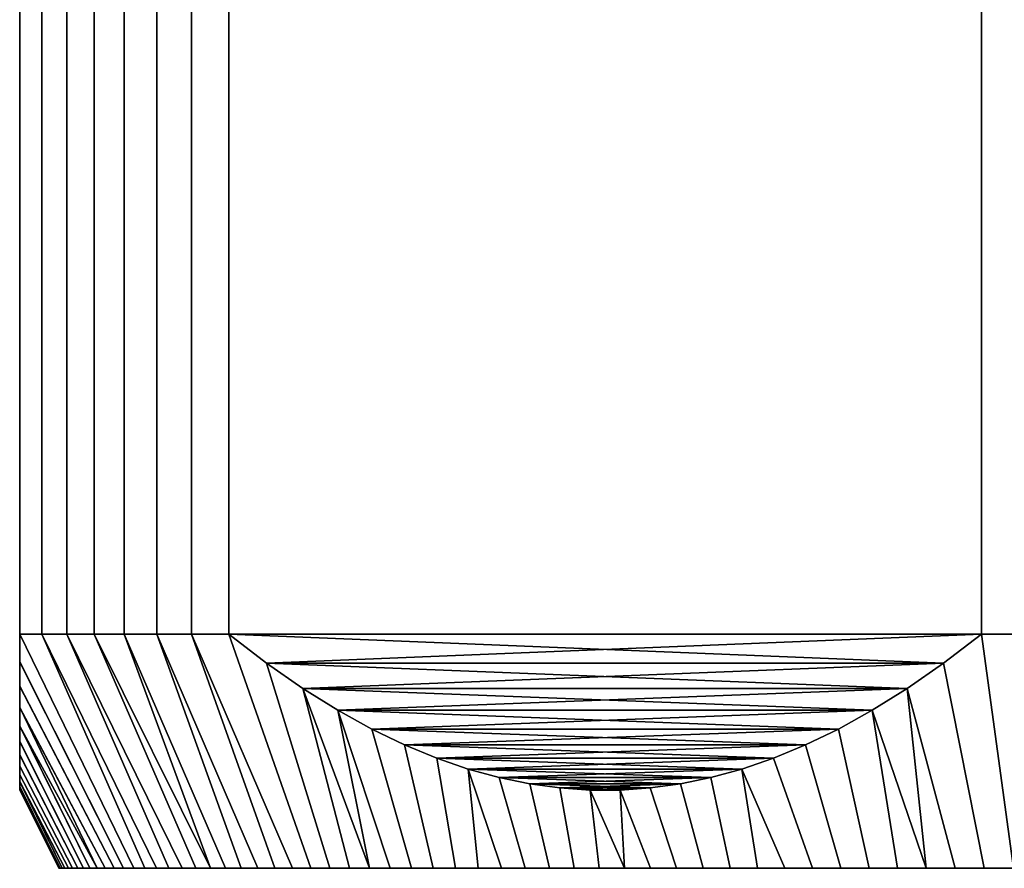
# Model space of a CAD drawing. Header units: metres. Extents: x -109 to 109, y -342 to 66.
# Tile 123 of 256: x -92 to -79, y 23 to 33. Entities that reach past the tile are written whole.
import ezdxf

# ---------------------------------------------------------------- set-up
doc = ezdxf.new("R2010")
doc.units = ezdxf.units.M
doc.layers.add('solid_K_24_62_16_000B91', color=7, linetype='CONTINUOUS')

msp = doc.modelspace()

# ---------------------------------------------------------------- linework, layer by layer
at = {"layer": 'solid_K_24_62_16_000B91'}
for points in [[(-91.215256, 34.599998, 6.281822), (-91.5, 34.599998, 5.567764), (-91.5, 25.6, 5.567764), (-91.215256, 25.6, 6.281822)], [(-91.5, 34.599998, -5.567764), (-91.5, 25.6, -5.567764), (-91.5, 25.6, 5.567764), (-91.5, 34.599998, 5.567764)], [(-91.5, 34.599998, -5.567764), (-91.215256, 34.599998, -6.281822), (-91.215256, 25.6, -6.281822), (-91.5, 25.6, -5.567764)], [(-90.896538, 34.599998, 6.981378), (-91.215256, 34.599998, 6.281822), (-91.215256, 25.6, 6.281822), (-90.896538, 25.6, 6.981378)], [(-91.215256, 34.599998, -6.281822), (-90.896538, 34.599998, -6.981378), (-90.896538, 25.6, -6.981378), (-91.215256, 25.6, -6.281822)], [(-90.544594, 34.599998, 7.664818), (-90.896538, 34.599998, 6.981378), (-90.896538, 25.6, 6.981378), (-90.544594, 25.6, 7.664818)], [(-90.896538, 34.599998, -6.981378), (-90.544594, 34.599998, -7.664818), (-90.544594, 25.6, -7.664818), (-90.896538, 25.6, -6.981378)], [(-90.160225, 34.599998, 8.330564), (-90.544594, 34.599998, 7.664818), (-90.544594, 25.6, 7.664818), (-90.160225, 25.6, 8.330564)], [(-90.544594, 34.599998, -7.664818), (-90.160225, 34.599998, -8.330564), (-90.160225, 25.6, -8.330564), (-90.544594, 25.6, -7.664818)], [(-89.744324, 34.599998, 8.97708), (-90.160225, 34.599998, 8.330564), (-90.160225, 25.6, 8.330564), (-89.744324, 25.6, 8.97708)], [(-90.160225, 34.599998, -8.330564), (-89.744324, 34.599998, -8.97708), (-89.744324, 25.6, -8.97708), (-90.160225, 25.6, -8.330564)], [(-89.297844, 34.599998, 9.602874), (-89.744324, 34.599998, 8.97708), (-89.744324, 25.6, 8.97708), (-89.297844, 25.6, 9.602874)], [(-89.744324, 34.599998, -8.97708), (-89.297844, 34.599998, -9.602874), (-89.297844, 25.6, -9.602874), (-89.744324, 25.6, -8.97708)], [(-88.821823, 34.599998, 10.206499), (-89.297844, 34.599998, 9.602874), (-89.297844, 25.6, 9.602874), (-88.821823, 25.6, 10.206499)], [(-89.297844, 34.599998, -9.602874), (-88.821823, 34.599998, -10.206499), (-88.821823, 25.6, -10.206499), (-89.297844, 25.6, -9.602874)], [(-88.821823, 34.599998, 10.206499), (-88.821823, 25.6, 10.206499), (-79.178177, 25.6, 15.774263), (-79.178177, 34.599998, 15.774263)], [(-79.178177, 34.599998, -15.774263), (-79.178177, 25.6, -15.774263), (-88.821823, 25.6, -10.206499), (-88.821823, 34.599998, -10.206499)], [(-78.417412, 34.599998, 15.884695), (-79.178177, 34.599998, 15.774263), (-79.178177, 25.6, 15.774263), (-78.417412, 25.6, 15.884695)], [(-79.178177, 34.599998, -15.774263), (-78.417412, 34.599998, -15.884695), (-78.417412, 25.6, -15.884695), (-79.178177, 25.6, -15.774263)], [(-91.5, 25.6, -5.567764), (-91.215256, 25.6, -6.281822), (-89.896263, 22.6, -5.548875), (-90.036919, 22.6, -5.196319)], [(-91.5, 25.244793, -5.034735), (-91.5, 25.6, -5.567764), (-90.036919, 22.6, -5.196319), (-90.168312, 22.6, -4.840177)], [(-91.5, 25.243561, 5.0328), (-90.168312, 22.6, 4.840177), (-90.036919, 22.6, 5.196319), (-91.5, 25.6, 5.567764)], [(-91.215256, 25.6, 6.281822), (-91.5, 25.6, 5.567764), (-90.036919, 22.6, 5.196319), (-89.896263, 22.6, 5.548875)], [(-91.5, 25.244793, -5.034735), (-91.5, 25.243561, 5.0328), (-91.5, 25.6, 5.567764)], [(-91.5, 25.244793, -5.034735), (-91.5, 25.6, 5.567764), (-91.5, 25.6, -5.567764)], [(-91.215256, 25.6, -6.281822), (-90.896538, 25.6, -6.981378), (-89.587479, 22.6, -6.242433), (-89.746376, 22.6, -5.897746)], [(-91.215256, 25.6, -6.281822), (-89.746376, 22.6, -5.897746), (-89.896263, 22.6, -5.548875)], [(-91.215256, 25.6, 6.281822), (-89.896263, 22.6, 5.548875), (-89.746376, 22.6, 5.897746)], [(-90.896538, 25.6, 6.981378), (-91.215256, 25.6, 6.281822), (-89.746376, 22.6, 5.897746), (-89.587479, 22.6, 6.242433)], [(-90.896538, 25.6, -6.981378), (-90.544594, 25.6, -7.664818), (-89.242874, 22.6, -6.918746), (-89.419609, 22.6, -6.582841)], [(-90.896538, 25.6, -6.981378), (-89.419609, 22.6, -6.582841), (-89.587479, 22.6, -6.242433)], [(-90.896538, 25.6, 6.981378), (-89.587479, 22.6, 6.242433), (-89.419609, 22.6, 6.582841)], [(-90.544594, 25.6, 7.664818), (-90.896538, 25.6, 6.981378), (-89.419609, 22.6, 6.582841), (-89.242874, 22.6, 6.918746)], [(-90.544594, 25.6, -7.664818), (-90.160225, 25.6, -8.330564), (-88.863274, 22.6, -7.576241), (-89.05732, 22.6, -7.25008)], [(-90.544594, 25.6, -7.664818), (-89.05732, 22.6, -7.25008), (-89.242874, 22.6, -6.918746)], [(-90.160225, 25.6, 8.330564), (-90.544594, 25.6, 7.664818), (-89.242874, 22.6, 6.918746), (-89.05732, 22.6, 7.25008)], [(-90.160225, 25.6, -8.330564), (-89.744324, 25.6, -8.97708), (-88.660751, 22.6, -7.897218), (-88.863274, 22.6, -7.576241)], [(-90.160225, 25.6, 8.330564), (-89.05732, 22.6, 7.25008), (-88.863274, 22.6, 7.576241)], [(-89.744324, 25.6, 8.97708), (-90.160225, 25.6, 8.330564), (-88.863274, 22.6, 7.576241), (-88.660751, 22.6, 7.897218)], [(-89.744324, 25.6, -8.97708), (-89.297844, 25.6, -9.602874), (-88.230721, 22.6, -8.52292), (-88.449844, 22.6, -8.212857)], [(-89.744324, 25.6, -8.97708), (-88.449844, 22.6, -8.212857), (-88.660751, 22.6, -7.897218)], [(-89.744324, 25.6, 8.97708), (-88.660751, 22.6, 7.897218), (-88.449844, 22.6, 8.212857)], [(-89.297844, 25.6, 9.602874), (-89.744324, 25.6, 8.97708), (-88.449844, 22.6, 8.212857), (-88.230721, 22.6, 8.52292)], [(-89.297844, 25.6, -9.602874), (-88.821823, 25.6, -10.206499), (-87.768646, 22.6, -9.125112), (-88.003609, 22.6, -8.827054)], [(-89.297844, 25.6, -9.602874), (-88.003609, 22.6, -8.827054), (-88.230721, 22.6, -8.52292)], [(-89.297844, 25.6, 9.602874), (-88.230721, 22.6, 8.52292), (-88.003609, 22.6, 8.827054)], [(-88.821823, 25.6, 10.206499), (-89.297844, 25.6, 9.602874), (-88.003609, 22.6, 8.827054), (-87.768646, 22.6, 9.125112)], [(-88.338081, 25.228563, -10.485787), (-87.525894, 22.6, -9.416986), (-87.768646, 22.6, -9.125112), (-88.821823, 25.6, -10.206499)], [(-88.338081, 25.228559, 10.48579), (-88.821823, 25.6, 10.206499), (-87.768646, 22.6, 9.125112), (-87.525894, 22.6, 9.416986)], [(-79.178177, 25.6, 15.774263), (-88.821823, 25.6, 10.206499), (-88.338081, 25.228559, 10.48579)], [(-88.821823, 25.6, -10.206499), (-79.178177, 25.6, -15.774263), (-79.661919, 25.228559, -15.494971)], [(-88.821823, 25.6, -10.206499), (-79.661919, 25.228559, -15.494971), (-88.338081, 25.228563, -10.485787)], [(-79.178177, 25.6, 15.774263), (-88.338081, 25.228559, 10.48579), (-79.661919, 25.228563, 15.494974)], [(-79.661919, 25.228559, -15.494971), (-79.178177, 25.6, -15.774263), (-78.768311, 22.6, -14.321478), (-79.14241, 22.6, -14.257195)], [(-79.661919, 25.228563, 15.494974), (-79.14241, 22.6, 14.257195), (-78.768311, 22.6, 14.321478), (-79.178177, 25.6, 15.774263)], [(-79.178177, 25.6, -15.774263), (-78.417412, 25.6, -15.884695), (-78.392555, 22.6, -14.375959), (-78.768311, 22.6, -14.321478)], [(-78.417412, 25.6, 15.884695), (-79.178177, 25.6, 15.774263), (-78.768311, 22.6, 14.321478), (-78.392555, 22.6, 14.375959)], [(-91.5, 24.932787, -4.520658), (-91.5, 25.244793, -5.034735), (-90.168312, 22.6, -4.840177), (-90.290314, 22.6, -4.480764)], [(-91.5, 24.932787, -4.520658), (-91.5, 25.243561, 5.0328), (-91.5, 25.244793, -5.034735)], [(-91.5, 24.930857, 4.517315), (-90.290314, 22.6, 4.480764), (-90.168312, 22.6, 4.840177), (-91.5, 25.243561, 5.0328)], [(-91.5, 24.932787, -4.520658), (-91.5, 24.930857, 4.517315), (-91.5, 25.243561, 5.0328)], [(-87.872665, 24.904711, -10.754496), (-87.27562, 22.6, -9.702371), (-87.525894, 22.6, -9.416986), (-88.338081, 25.228563, -10.485787)], [(-79.661919, 25.228563, 15.494974), (-88.338081, 25.228559, 10.48579), (-87.872658, 24.904707, 10.754498)], [(-88.338081, 25.228563, -10.485787), (-79.661919, 25.228559, -15.494971), (-80.127342, 24.904707, -15.226263)], [(-88.338081, 25.228563, -10.485787), (-80.127342, 24.904707, -15.226263), (-87.872665, 24.904711, -10.754496)], [(-87.872658, 24.904707, 10.754498), (-88.338081, 25.228559, 10.48579), (-87.525894, 22.6, 9.416986), (-87.27562, 22.6, 9.702371)], [(-79.661919, 25.228563, 15.494974), (-87.872658, 24.904707, 10.754498), (-80.127335, 24.904711, 15.226266)], [(-80.127342, 24.904707, -15.226263), (-79.661919, 25.228559, -15.494971), (-79.14241, 22.6, -14.257195), (-79.514786, 22.6, -14.183125)], [(-80.127335, 24.904711, 15.226266), (-79.514786, 22.6, 14.183125), (-79.14241, 22.6, 14.257195), (-79.661919, 25.228563, 15.494974)], [(-91.5, 24.660637, -4.02383), (-91.5, 24.932787, -4.520658), (-90.290314, 22.6, -4.480764), (-90.40287, 22.6, -4.118264)], [(-91.5, 24.660637, -4.02383), (-91.5, 24.930857, 4.517315), (-91.5, 24.932787, -4.520658)], [(-91.5, 24.658424, 4.01956), (-90.40287, 22.6, 4.118264), (-90.290314, 22.6, 4.480764), (-91.5, 24.930857, 4.517315)], [(-91.5, 24.660637, -4.02383), (-91.5, 24.658424, 4.01956), (-91.5, 24.930857, 4.517315)], [(-87.423973, 24.624582, -11.013548), (-87.017876, 22.6, -9.981196), (-87.27562, 22.6, -9.702371), (-87.872665, 24.904711, -10.754496)], [(-87.872665, 24.904711, -10.754496), (-80.127342, 24.904707, -15.226263), (-80.576027, 24.62458, -14.967212)], [(-87.872665, 24.904711, -10.754496), (-80.576027, 24.62458, -14.967212), (-87.423973, 24.624582, -11.013548)], [(-80.127335, 24.904711, 15.226266), (-87.872658, 24.904707, 10.754498), (-87.423973, 24.62458, 11.01355)], [(-87.872658, 24.904707, 10.754498), (-87.27562, 22.6, 9.702371), (-87.017876, 22.6, 9.981196)], [(-87.423973, 24.62458, 11.01355), (-87.872658, 24.904707, 10.754498), (-87.017876, 22.6, 9.981196), (-86.753036, 22.6, 10.253058)], [(-80.127335, 24.904711, 15.226266), (-87.423973, 24.62458, 11.01355), (-80.576027, 24.624582, 14.967215)], [(-80.576027, 24.624582, 14.967215), (-79.884949, 22.6, 14.099365), (-79.514786, 22.6, 14.183125), (-80.127335, 24.904711, 15.226266)], [(-80.576027, 24.62458, -14.967212), (-80.127342, 24.904707, -15.226263), (-79.884949, 22.6, -14.099365), (-80.252846, 22.6, -14.005934)], [(-80.127342, 24.904707, -15.226263), (-79.514786, 22.6, -14.183125), (-79.884949, 22.6, -14.099365)], [(-91.5, 24.660637, -4.02383), (-90.40287, 22.6, -4.118264), (-90.505936, 22.6, -3.752825)], [(-91.5, 24.424973, -3.541904), (-91.5, 24.660637, -4.02383), (-90.505936, 22.6, -3.752825), (-90.599373, 22.6, -3.384913)], [(-91.5, 24.424973, -3.541904), (-91.5, 24.658424, 4.01956), (-91.5, 24.660637, -4.02383)], [(-91.5, 24.422781, 3.537133), (-90.505936, 22.6, 3.752825), (-90.40287, 22.6, 4.118264), (-91.5, 24.658424, 4.01956)], [(-91.5, 24.424973, -3.541904), (-91.5, 24.422781, 3.537133), (-91.5, 24.658424, 4.01956)], [(-86.989662, 24.384243, -11.264297), (-86.481163, 22.6, -10.51791), (-86.753036, 22.6, -10.253058), (-87.423973, 24.624582, -11.013548)], [(-87.423973, 24.624582, -11.013548), (-86.753036, 22.6, -10.253058), (-87.017876, 22.6, -9.981196)], [(-80.576027, 24.624582, 14.967215), (-87.423973, 24.62458, 11.01355), (-86.989662, 24.384243, 11.264298)], [(-87.423973, 24.624582, -11.013548), (-80.576027, 24.62458, -14.967212), (-81.010338, 24.384243, -14.716464)], [(-87.423973, 24.624582, -11.013548), (-81.010338, 24.384243, -14.716464), (-86.989662, 24.384243, -11.264297)], [(-86.989662, 24.384243, 11.264298), (-87.423973, 24.62458, 11.01355), (-86.753036, 22.6, 10.253058), (-86.481163, 22.6, 10.51791)], [(-80.576027, 24.624582, 14.967215), (-86.989662, 24.384243, 11.264298), (-81.010338, 24.384243, 14.716465)], [(-81.010338, 24.384243, 14.716465), (-80.618225, 22.6, 13.902881), (-80.252846, 22.6, 14.005934), (-80.576027, 24.624582, 14.967215)], [(-81.010338, 24.384243, -14.716464), (-80.576027, 24.62458, -14.967212), (-80.252846, 22.6, -14.005934), (-80.618225, 22.6, -13.902881)], [(-80.576027, 24.624582, 14.967215), (-80.252846, 22.6, 14.005934), (-79.884949, 22.6, 14.099365)], [(-91.5, 24.223064, -3.072986), (-91.5, 24.424973, -3.541904), (-90.599373, 22.6, -3.384913), (-90.683136, 22.6, -3.014737)], [(-91.5, 24.223064, -3.072986), (-91.5, 24.422781, 3.537133), (-91.5, 24.424973, -3.541904)], [(-91.5, 24.221096, 3.068076), (-90.683136, 22.6, 3.014737), (-90.599373, 22.6, 3.384913), (-91.5, 24.422781, 3.537133)], [(-91.5, 24.422781, 3.537133), (-90.599373, 22.6, 3.384913), (-90.505936, 22.6, 3.752825)], [(-91.5, 24.223064, -3.072986), (-91.5, 24.221096, 3.068076), (-91.5, 24.422781, 3.537133)], [(-86.567932, 24.180546, -11.507785), (-86.202423, 22.6, -10.775566), (-86.481163, 22.6, -10.51791), (-86.989662, 24.384243, -11.264297)], [(-86.567932, 24.180546, 11.507785), (-86.989662, 24.384243, 11.264298), (-86.481163, 22.6, 10.51791), (-86.202423, 22.6, 10.775566)], [(-81.010338, 24.384243, 14.716465), (-86.989662, 24.384243, 11.264298), (-86.567932, 24.180546, 11.507785)], [(-86.989662, 24.384243, -11.264297), (-81.010338, 24.384243, -14.716464), (-81.432068, 24.180546, -14.472978)], [(-86.989662, 24.384243, -11.264297), (-81.432068, 24.180546, -14.472978), (-86.567932, 24.180546, -11.507785)], [(-81.010338, 24.384243, 14.716465), (-86.567932, 24.180546, 11.507785), (-81.432068, 24.180546, 14.472978)], [(-81.432068, 24.180546, -14.472978), (-81.010338, 24.384243, -14.716464), (-80.618225, 22.6, -13.902881), (-80.980827, 22.6, -13.790294)], [(-81.432068, 24.180546, 14.472978), (-80.980827, 22.6, 13.790294), (-80.618225, 22.6, 13.902881), (-81.010338, 24.384243, 14.716465)], [(-91.5, 24.052368, -2.614713), (-91.5, 24.223064, -3.072986), (-90.683136, 22.6, -3.014737), (-90.757179, 22.6, -2.642499)], [(-91.5, 24.052368, -2.614713), (-91.5, 24.221096, 3.068076), (-91.5, 24.223064, -3.072986)], [(-91.5, 24.050737, 2.60996), (-90.757179, 22.6, 2.642499), (-90.683136, 22.6, 3.014737), (-91.5, 24.221096, 3.068076)], [(-91.5, 24.052368, -2.614713), (-91.5, 24.050737, 2.60996), (-91.5, 24.221096, 3.068076)], [(-86.156258, 24.01049, -11.745463), (-85.916924, 22.6, -11.025949), (-86.202423, 22.6, -10.775566), (-86.567932, 24.180546, -11.507785)], [(-86.156258, 24.01049, 11.745464), (-86.567932, 24.180546, 11.507785), (-86.202423, 22.6, 10.775566), (-85.916924, 22.6, 11.025949)], [(-81.432068, 24.180546, 14.472978), (-86.567932, 24.180546, 11.507785), (-86.156258, 24.01049, 11.745464)], [(-86.567932, 24.180546, -11.507785), (-81.432068, 24.180546, -14.472978), (-81.843742, 24.01049, -14.235298)], [(-86.567932, 24.180546, -11.507785), (-81.843742, 24.01049, -14.235298), (-86.156258, 24.01049, -11.745463)], [(-81.432068, 24.180546, 14.472978), (-86.156258, 24.01049, 11.745464), (-81.843742, 24.01049, 14.235299)], [(-81.843742, 24.01049, -14.235298), (-81.432068, 24.180546, -14.472978), (-80.980827, 22.6, -13.790294), (-81.340195, 22.6, -13.668304)], [(-81.843742, 24.01049, 14.235299), (-81.340195, 22.6, 13.668304), (-80.980827, 22.6, 13.790294), (-81.432068, 24.180546, 14.472978)], [(-91.5, 23.911022, -2.165538), (-91.5, 24.052368, -2.614713), (-90.757179, 22.6, -2.642499), (-90.821487, 22.6, -2.268225)], [(-91.5, 23.911022, -2.165538), (-91.5, 24.050737, 2.60996), (-91.5, 24.052368, -2.614713)], [(-91.5, 23.909782, 2.161196), (-90.821487, 22.6, 2.268225), (-90.757179, 22.6, 2.642499), (-91.5, 24.050737, 2.60996)], [(-91.5, 23.911022, -2.165538), (-91.5, 23.909782, 2.161196), (-91.5, 24.050737, 2.60996)], [(-85.752876, 23.871895, -11.978355), (-85.625137, 22.6, -11.268623), (-85.916924, 22.6, -11.025949), (-86.156258, 24.01049, -11.745463)], [(-85.752884, 23.871895, 11.978354), (-86.156258, 24.01049, 11.745464), (-85.916924, 22.6, 11.025949), (-85.625137, 22.6, 11.268623)], [(-81.843742, 24.01049, 14.235299), (-86.156258, 24.01049, 11.745464), (-85.752884, 23.871895, 11.978354)], [(-86.156258, 24.01049, -11.745463), (-81.843742, 24.01049, -14.235298), (-82.247116, 23.871895, -14.002407)], [(-86.156258, 24.01049, -11.745463), (-82.247116, 23.871895, -14.002407), (-85.752876, 23.871895, -11.978355)], [(-81.843742, 24.01049, 14.235299), (-85.752884, 23.871895, 11.978354), (-82.247124, 23.871895, 14.002406)], [(-82.247124, 23.871895, 14.002406), (-81.696243, 22.6, 13.53695), (-81.340195, 22.6, 13.668304), (-81.843742, 24.01049, 14.235299)], [(-82.247116, 23.871895, -14.002407), (-81.843742, 24.01049, -14.235298), (-81.340195, 22.6, -13.668304), (-81.696243, 22.6, -13.53695)], [(-91.5, 23.797441, -1.723744), (-91.5, 23.911022, -2.165538), (-90.821487, 22.6, -2.268225), (-90.875954, 22.6, -1.892609)], [(-91.5, 23.797441, -1.723744), (-91.5, 23.909782, 2.161196), (-91.5, 23.911022, -2.165538)], [(-91.5, 23.796593, 1.720022), (-90.875954, 22.6, 1.892609), (-90.821487, 22.6, 2.268225), (-91.5, 23.909782, 2.161196)], [(-91.5, 23.797441, -1.723744), (-91.5, 23.796593, 1.720022), (-91.5, 23.909782, 2.161196)], [(-85.752884, 23.871895, 11.978354), (-85.625137, 22.6, 11.268623), (-85.327095, 22.6, 11.503581)], [(-85.356583, 23.763136, 12.207159), (-85.752884, 23.871895, 11.978354), (-85.327095, 22.6, 11.503581), (-85.022903, 22.6, 11.73073)], [(-82.247124, 23.871895, 14.002406), (-85.752884, 23.871895, 11.978354), (-85.356583, 23.763136, 12.207159)], [(-85.752876, 23.871895, -11.978355), (-85.356575, 23.763136, -12.207161), (-85.022903, 22.6, -11.73073), (-85.327095, 22.6, -11.503581)], [(-85.752876, 23.871895, -11.978355), (-85.327095, 22.6, -11.503581), (-85.625137, 22.6, -11.268623)], [(-85.752876, 23.871895, -11.978355), (-82.247116, 23.871895, -14.002407), (-82.643417, 23.763136, -13.773603)], [(-85.752876, 23.871895, -11.978355), (-82.643417, 23.763136, -13.773603), (-85.356575, 23.763136, -12.207161)], [(-82.247124, 23.871895, 14.002406), (-85.356583, 23.763136, 12.207159), (-82.643425, 23.763136, 13.773602)], [(-82.247124, 23.871895, 14.002406), (-82.643425, 23.763136, 13.773602), (-82.397705, 22.6, 13.246398), (-82.048935, 22.6, 13.396238)], [(-82.643417, 23.763136, -13.773603), (-82.247116, 23.871895, -14.002407), (-82.048935, 22.6, -13.396238), (-82.397705, 22.6, -13.246398)], [(-82.247124, 23.871895, 14.002406), (-82.048935, 22.6, 13.396238), (-81.696243, 22.6, 13.53695)], [(-82.247116, 23.871895, -14.002407), (-81.696243, 22.6, -13.53695), (-82.048935, 22.6, -13.396238)], [(-91.5, 23.710348, -1.287705), (-91.5, 23.797441, -1.723744), (-90.875954, 22.6, -1.892609), (-90.920563, 22.6, -1.515697)], [(-91.5, 23.710348, -1.287705), (-91.5, 23.796593, 1.720022), (-91.5, 23.797441, -1.723744)], [(-91.5, 23.709846, 1.284771), (-90.920563, 22.6, 1.515697), (-90.875954, 22.6, 1.892609), (-91.5, 23.796593, 1.720022)], [(-91.5, 23.710348, -1.287705), (-91.5, 23.709846, 1.284771), (-91.5, 23.796593, 1.720022)], [(-84.96521, 23.68269, 12.433116), (-85.356583, 23.763136, 12.207159), (-85.022903, 22.6, 11.73073), (-84.71286, 22.6, 11.949851)], [(-82.643425, 23.763136, 13.773602), (-85.356583, 23.763136, 12.207159), (-84.96521, 23.68269, 12.433116)], [(-84.96521, 23.68269, -12.433117), (-84.71286, 22.6, -11.949851), (-85.022903, 22.6, -11.73073), (-85.356575, 23.763136, -12.207161)], [(-85.356575, 23.763136, -12.207161), (-82.643417, 23.763136, -13.773603), (-83.03479, 23.68269, -13.547647)], [(-85.356575, 23.763136, -12.207161), (-83.03479, 23.68269, -13.547647), (-84.96521, 23.68269, -12.433117)], [(-82.643425, 23.763136, 13.773602), (-84.96521, 23.68269, 12.433116), (-83.03479, 23.68269, 13.547645)], [(-83.03479, 23.68269, -13.547647), (-82.643417, 23.763136, -13.773603), (-82.397705, 22.6, -13.246398), (-82.742409, 22.6, -13.087489)], [(-83.03479, 23.68269, 13.547645), (-82.742409, 22.6, 13.087489), (-82.397705, 22.6, 13.246398), (-82.643425, 23.763136, 13.773602)], [(-91.5, 23.710348, -1.287705), (-90.920563, 22.6, -1.515697), (-90.955292, 22.6, -1.13772)], [(-91.5, 23.710348, -1.287705), (-90.955292, 22.6, -1.13772), (-90.980133, 22.6, -0.75883), (-91.5, 23.648842, -0.85627)], [(-91.5, 23.648842, -0.85627), (-91.5, 23.709846, 1.284771), (-91.5, 23.710348, -1.287705)], [(-91.5, 23.709846, 1.284771), (-91.5, 23.648611, 0.854249), (-90.980133, 22.6, 0.75883), (-90.955292, 22.6, 1.13772)], [(-91.5, 23.709846, 1.284771), (-90.955292, 22.6, 1.13772), (-90.920563, 22.6, 1.515697)], [(-91.5, 23.648842, -0.85627), (-91.5, 23.648611, 0.854249), (-91.5, 23.709846, 1.284771)], [(-91.5, 23.648842, -0.85627), (-90.980133, 22.6, -0.75883), (-90.995026, 22.6, -0.379632), (-91.5, 23.612179, -0.42743)], [(-91.5, 23.612179, -0.42743), (-91.5, 23.648611, 0.854249), (-91.5, 23.648842, -0.85627)], [(-91.5, 23.648611, 0.854249), (-91.5, 23.61212, 0.426403), (-90.995026, 22.6, 0.379632), (-90.980133, 22.6, 0.75883)], [(-91.5, 23.612179, -0.42743), (-91.5, 23.61212, 0.426403), (-91.5, 23.648611, 0.854249)], [(-91.5, 23.6), (-91.5, 23.612179, -0.42743), (-90.995026, 22.6, -0.379632), (-91, 22.6)], [(-91.5, 23.612179, -0.42743), (-91.5, 23.6), (-91.5, 23.61212, 0.426403)], [(-91.5, 23.61212, 0.426403), (-91.5, 23.6), (-91, 22.6), (-90.995026, 22.6, 0.379632)], [(-84.577637, 23.629635, -12.656884), (-84.397255, 22.6, -12.16073), (-84.71286, 22.6, -11.949851), (-84.96521, 23.68269, -12.433117)], [(-84.577637, 23.629635, 12.65688), (-84.96521, 23.68269, 12.433116), (-84.71286, 22.6, 11.949851), (-84.397255, 22.6, 12.16073)], [(-83.03479, 23.68269, 13.547645), (-84.96521, 23.68269, 12.433116), (-84.577637, 23.629635, 12.65688)], [(-84.96521, 23.68269, -12.433117), (-83.03479, 23.68269, -13.547647), (-83.422363, 23.629635, -13.323881)], [(-84.96521, 23.68269, -12.433117), (-83.422363, 23.629635, -13.323881), (-84.577637, 23.629635, -12.656884)], [(-83.03479, 23.68269, 13.547645), (-84.577637, 23.629635, 12.65688), (-83.422363, 23.629635, 13.323878)], [(-84.19239, 23.603287, -12.879304), (-84.076279, 22.6, -12.363251), (-84.397255, 22.6, -12.16073), (-84.577637, 23.629635, -12.656884)], [(-84.192398, 23.603287, 12.879301), (-84.577637, 23.629635, 12.65688), (-84.397255, 22.6, 12.16073), (-84.076279, 22.6, 12.363251)], [(-83.422363, 23.629635, 13.323878), (-84.577637, 23.629635, 12.65688), (-84.192398, 23.603287, 12.879301)], [(-84.577637, 23.629635, -12.656884), (-83.422363, 23.629635, -13.323881), (-83.807602, 23.603287, -13.10146)], [(-84.577637, 23.629635, -12.656884), (-83.807602, 23.603287, -13.10146), (-84.19239, 23.603287, -12.879304)], [(-83.422363, 23.629635, 13.323878), (-84.192398, 23.603287, 12.879301), (-83.80761, 23.603287, 13.101459)], [(-83.80761, 23.603287, 13.101459), (-84.192398, 23.603287, 12.879301), (-84.076279, 22.6, 12.363251), (-83.75, 22.6, 12.557364)], [(-84.19239, 23.603287, -12.879304), (-83.807602, 23.603287, -13.10146), (-83.418823, 22.6, -12.742837), (-83.75, 22.6, -12.557364)], [(-84.19239, 23.603287, -12.879304), (-83.75, 22.6, -12.557364), (-84.076279, 22.6, -12.363251)], [(-83.80761, 23.603287, 13.101459), (-83.418823, 22.6, 12.742837), (-83.082794, 22.6, 12.919629), (-83.422363, 23.629635, 13.323878)], [(-83.80761, 23.603287, 13.101459), (-83.75, 22.6, 12.557364), (-83.418823, 22.6, 12.742837)], [(-83.807602, 23.603287, -13.10146), (-83.422363, 23.629635, -13.323881), (-83.082794, 22.6, -12.919629), (-83.418823, 22.6, -12.742837)], [(-83.422363, 23.629635, -13.323881), (-83.03479, 23.68269, -13.547647), (-82.742409, 22.6, -13.087489), (-83.082794, 22.6, -12.919629)], [(-83.422363, 23.629635, 13.323878), (-83.082794, 22.6, 12.919629), (-82.742409, 22.6, 13.087489), (-83.03479, 23.68269, 13.547645)], [(-62.004971, 22.6, 0.379632), (-91, 22.6), (-90.995026, 22.6, -0.379632), (-62, 22.6)], [(-62.019871, 22.6, 0.75883), (-90.995026, 22.6, 0.379632), (-91, 22.6), (-62.004971, 22.6, 0.379632)], [(-90.980133, 22.6, -0.75883), (-62.004971, 22.6, -0.379632), (-62, 22.6), (-90.995026, 22.6, -0.379632)], [(-62.044708, 22.6, 1.13772), (-90.980133, 22.6, 0.75883), (-90.995026, 22.6, 0.379632), (-62.019871, 22.6, 0.75883)], [(-90.955292, 22.6, -1.13772), (-62.019871, 22.6, -0.75883), (-62.004971, 22.6, -0.379632), (-90.980133, 22.6, -0.75883)], [(-62.079437, 22.6, 1.515697), (-90.955292, 22.6, 1.13772), (-90.980133, 22.6, 0.75883), (-62.044708, 22.6, 1.13772)], [(-90.920563, 22.6, -1.515697), (-62.044708, 22.6, -1.13772), (-62.019871, 22.6, -0.75883), (-90.955292, 22.6, -1.13772)], [(-62.124046, 22.6, 1.892609), (-90.920563, 22.6, 1.515697), (-90.955292, 22.6, 1.13772), (-62.079437, 22.6, 1.515697)], [(-90.875954, 22.6, -1.892609), (-62.079437, 22.6, -1.515697), (-62.044708, 22.6, -1.13772), (-90.920563, 22.6, -1.515697)], [(-62.178509, 22.6, 2.268225), (-90.875954, 22.6, 1.892609), (-90.920563, 22.6, 1.515697), (-62.124046, 22.6, 1.892609)], [(-90.821487, 22.6, -2.268225), (-62.124046, 22.6, -1.892609), (-62.079437, 22.6, -1.515697), (-90.875954, 22.6, -1.892609)], [(-62.242821, 22.6, 2.642499), (-90.821487, 22.6, 2.268225), (-90.875954, 22.6, 1.892609), (-62.178509, 22.6, 2.268225)], [(-90.757179, 22.6, -2.642499), (-62.178509, 22.6, -2.268225), (-62.124046, 22.6, -1.892609), (-90.821487, 22.6, -2.268225)], [(-62.316864, 22.6, 3.014737), (-90.757179, 22.6, 2.642499), (-90.821487, 22.6, 2.268225), (-62.242821, 22.6, 2.642499)], [(-90.683136, 22.6, -3.014737), (-62.242821, 22.6, -2.642499), (-62.178509, 22.6, -2.268225), (-90.757179, 22.6, -2.642499)], [(-62.400623, 22.6, 3.384913), (-90.683136, 22.6, 3.014737), (-90.757179, 22.6, 2.642499), (-62.316864, 22.6, 3.014737)], [(-90.599373, 22.6, -3.384913), (-62.316864, 22.6, -3.014737), (-62.242821, 22.6, -2.642499), (-90.683136, 22.6, -3.014737)], [(-62.494064, 22.6, 3.752825), (-90.599373, 22.6, 3.384913), (-90.683136, 22.6, 3.014737), (-62.400623, 22.6, 3.384913)], [(-90.505936, 22.6, -3.752825), (-62.400623, 22.6, -3.384913), (-62.316864, 22.6, -3.014737), (-90.599373, 22.6, -3.384913)], [(-62.597126, 22.6, 4.118264), (-90.505936, 22.6, 3.752825), (-90.599373, 22.6, 3.384913), (-62.494064, 22.6, 3.752825)], [(-90.40287, 22.6, -4.118264), (-62.494064, 22.6, -3.752825), (-62.400623, 22.6, -3.384913), (-90.505936, 22.6, -3.752825)], [(-62.709686, 22.6, 4.480764), (-90.40287, 22.6, 4.118264), (-90.505936, 22.6, 3.752825), (-62.597126, 22.6, 4.118264)], [(-90.290314, 22.6, -4.480764), (-62.597126, 22.6, -4.118264), (-62.494064, 22.6, -3.752825), (-90.40287, 22.6, -4.118264)], [(-62.831692, 22.6, 4.840177), (-90.290314, 22.6, 4.480764), (-90.40287, 22.6, 4.118264), (-62.709686, 22.6, 4.480764)], [(-90.168312, 22.6, -4.840177), (-62.709686, 22.6, -4.480764), (-62.597126, 22.6, -4.118264), (-90.290314, 22.6, -4.480764)], [(-62.963078, 22.6, 5.196319), (-90.168312, 22.6, 4.840177), (-90.290314, 22.6, 4.480764), (-62.831692, 22.6, 4.840177)], [(-90.036919, 22.6, -5.196319), (-62.831692, 22.6, -4.840177), (-62.709686, 22.6, -4.480764), (-90.168312, 22.6, -4.840177)], [(-63.103733, 22.6, 5.548875), (-90.036919, 22.6, 5.196319), (-90.168312, 22.6, 4.840177), (-62.963078, 22.6, 5.196319)], [(-89.896263, 22.6, -5.548875), (-62.963078, 22.6, -5.196319), (-62.831692, 22.6, -4.840177), (-90.036919, 22.6, -5.196319)], [(-63.253624, 22.6, 5.897746), (-89.896263, 22.6, 5.548875), (-90.036919, 22.6, 5.196319), (-63.103733, 22.6, 5.548875)], [(-89.746376, 22.6, -5.897746), (-63.103733, 22.6, -5.548875), (-62.963078, 22.6, -5.196319), (-89.896263, 22.6, -5.548875)], [(-63.412525, 22.6, 6.242433), (-89.746376, 22.6, 5.897746), (-89.896263, 22.6, 5.548875), (-63.253624, 22.6, 5.897746)], [(-89.587479, 22.6, -6.242433), (-63.253624, 22.6, -5.897746), (-63.103733, 22.6, -5.548875), (-89.746376, 22.6, -5.897746)], [(-63.580395, 22.6, 6.582841), (-89.587479, 22.6, 6.242433), (-89.746376, 22.6, 5.897746), (-63.412525, 22.6, 6.242433)], [(-89.419609, 22.6, -6.582841), (-63.412525, 22.6, -6.242433), (-63.253624, 22.6, -5.897746), (-89.587479, 22.6, -6.242433)], [(-63.757126, 22.6, 6.918746), (-89.419609, 22.6, 6.582841), (-89.587479, 22.6, 6.242433), (-63.580395, 22.6, 6.582841)], [(-89.242874, 22.6, -6.918746), (-63.580395, 22.6, -6.582841), (-63.412525, 22.6, -6.242433), (-89.419609, 22.6, -6.582841)], [(-63.94268, 22.6, 7.25008), (-89.242874, 22.6, 6.918746), (-89.419609, 22.6, 6.582841), (-63.757126, 22.6, 6.918746)], [(-89.05732, 22.6, -7.25008), (-63.757126, 22.6, -6.918746), (-63.580395, 22.6, -6.582841), (-89.242874, 22.6, -6.918746)], [(-64.136726, 22.6, 7.576241), (-89.05732, 22.6, 7.25008), (-89.242874, 22.6, 6.918746), (-63.94268, 22.6, 7.25008)], [(-88.863274, 22.6, -7.576241), (-63.94268, 22.6, -7.25008), (-63.757126, 22.6, -6.918746), (-89.05732, 22.6, -7.25008)], [(-64.339249, 22.6, 7.897218), (-88.863274, 22.6, 7.576241), (-89.05732, 22.6, 7.25008), (-64.136726, 22.6, 7.576241)], [(-88.660751, 22.6, -7.897218), (-64.136726, 22.6, -7.576241), (-63.94268, 22.6, -7.25008), (-88.863274, 22.6, -7.576241)], [(-64.550156, 22.6, 8.212857), (-88.660751, 22.6, 7.897218), (-88.863274, 22.6, 7.576241), (-64.339249, 22.6, 7.897218)], [(-88.449844, 22.6, -8.212857), (-64.339249, 22.6, -7.897218), (-64.136726, 22.6, -7.576241), (-88.660751, 22.6, -7.897218)], [(-64.769279, 22.6, 8.52292), (-88.449844, 22.6, 8.212857), (-88.660751, 22.6, 7.897218), (-64.550156, 22.6, 8.212857)], [(-88.230721, 22.6, -8.52292), (-64.550156, 22.6, -8.212857), (-64.339249, 22.6, -7.897218), (-88.449844, 22.6, -8.212857)], [(-64.996391, 22.6, 8.827054), (-88.230721, 22.6, 8.52292), (-88.449844, 22.6, 8.212857), (-64.769279, 22.6, 8.52292)], [(-88.003609, 22.6, -8.827054), (-64.769279, 22.6, -8.52292), (-64.550156, 22.6, -8.212857), (-88.230721, 22.6, -8.52292)], [(-65.231354, 22.6, 9.125112), (-88.003609, 22.6, 8.827054), (-88.230721, 22.6, 8.52292), (-64.996391, 22.6, 8.827054)], [(-87.768646, 22.6, -9.125112), (-64.996391, 22.6, -8.827054), (-64.769279, 22.6, -8.52292), (-88.003609, 22.6, -8.827054)], [(-65.474106, 22.6, 9.416986), (-87.768646, 22.6, 9.125112), (-88.003609, 22.6, 8.827054), (-65.231354, 22.6, 9.125112)], [(-87.525894, 22.6, -9.416986), (-65.231354, 22.6, -9.125112), (-64.996391, 22.6, -8.827054), (-87.768646, 22.6, -9.125112)], [(-65.474106, 22.6, 9.416986), (-87.525894, 22.6, 9.416986), (-87.768646, 22.6, 9.125112)], [(-87.525894, 22.6, -9.416986), (-65.474106, 22.6, -9.416986), (-65.231354, 22.6, -9.125112)], [(-87.525894, 22.6, -9.416986), (-87.27562, 22.6, -9.702371), (-65.474106, 22.6, -9.416986)], [(-65.72438, 22.6, 9.702371), (-87.27562, 22.6, 9.702371), (-87.525894, 22.6, 9.416986)], [(-65.474106, 22.6, 9.416986), (-65.72438, 22.6, 9.702371), (-87.525894, 22.6, 9.416986)], [(-87.27562, 22.6, -9.702371), (-65.72438, 22.6, -9.702371), (-65.474106, 22.6, -9.416986)], [(-87.27562, 22.6, -9.702371), (-87.017876, 22.6, -9.981196), (-65.72438, 22.6, -9.702371)], [(-65.982124, 22.6, 9.981196), (-87.017876, 22.6, 9.981196), (-87.27562, 22.6, 9.702371)], [(-65.72438, 22.6, 9.702371), (-65.982124, 22.6, 9.981196), (-87.27562, 22.6, 9.702371)], [(-87.017876, 22.6, -9.981196), (-65.982124, 22.6, -9.981196), (-65.72438, 22.6, -9.702371)], [(-87.017876, 22.6, -9.981196), (-86.753036, 22.6, -10.253058), (-65.982124, 22.6, -9.981196)], [(-66.246964, 22.6, 10.253058), (-86.753036, 22.6, 10.253058), (-87.017876, 22.6, 9.981196)], [(-65.982124, 22.6, 9.981196), (-66.246964, 22.6, 10.253058), (-87.017876, 22.6, 9.981196)], [(-86.753036, 22.6, -10.253058), (-66.246964, 22.6, -10.253058), (-65.982124, 22.6, -9.981196)], [(-86.753036, 22.6, -10.253058), (-86.481163, 22.6, -10.51791), (-66.246964, 22.6, -10.253058)], [(-66.518837, 22.6, 10.51791), (-86.481163, 22.6, 10.51791), (-86.753036, 22.6, 10.253058)], [(-66.246964, 22.6, 10.253058), (-66.518837, 22.6, 10.51791), (-86.753036, 22.6, 10.253058)], [(-86.481163, 22.6, -10.51791), (-66.518837, 22.6, -10.51791), (-66.246964, 22.6, -10.253058)], [(-86.481163, 22.6, -10.51791), (-86.202423, 22.6, -10.775566), (-66.518837, 22.6, -10.51791)], [(-66.797577, 22.6, 10.775566), (-86.202423, 22.6, 10.775566), (-86.481163, 22.6, 10.51791)], [(-66.518837, 22.6, 10.51791), (-66.797577, 22.6, 10.775566), (-86.481163, 22.6, 10.51791)], [(-86.202423, 22.6, -10.775566), (-66.797577, 22.6, -10.775566), (-66.518837, 22.6, -10.51791)], [(-86.202423, 22.6, -10.775566), (-85.916924, 22.6, -11.025949), (-66.797577, 22.6, -10.775566)], [(-67.083076, 22.6, 11.025949), (-85.916924, 22.6, 11.025949), (-86.202423, 22.6, 10.775566)], [(-66.797577, 22.6, 10.775566), (-67.083076, 22.6, 11.025949), (-86.202423, 22.6, 10.775566)], [(-85.916924, 22.6, -11.025949), (-67.083076, 22.6, -11.025949), (-66.797577, 22.6, -10.775566)], [(-85.916924, 22.6, -11.025949), (-85.625137, 22.6, -11.268623), (-67.083076, 22.6, -11.025949)], [(-67.374863, 22.6, 11.268623), (-85.625137, 22.6, 11.268623), (-85.916924, 22.6, 11.025949)], [(-67.083076, 22.6, 11.025949), (-67.374863, 22.6, 11.268623), (-85.916924, 22.6, 11.025949)], [(-85.625137, 22.6, -11.268623), (-67.374863, 22.6, -11.268623), (-67.083076, 22.6, -11.025949)], [(-85.625137, 22.6, -11.268623), (-85.327095, 22.6, -11.503581), (-67.374863, 22.6, -11.268623)], [(-67.672905, 22.6, 11.503581), (-85.327095, 22.6, 11.503581), (-85.625137, 22.6, 11.268623)], [(-67.374863, 22.6, 11.268623), (-67.672905, 22.6, 11.503581), (-85.625137, 22.6, 11.268623)], [(-85.327095, 22.6, -11.503581), (-67.672905, 22.6, -11.503581), (-67.374863, 22.6, -11.268623)], [(-85.327095, 22.6, -11.503581), (-85.022903, 22.6, -11.73073), (-67.672905, 22.6, -11.503581)], [(-67.977097, 22.6, 11.73073), (-85.022903, 22.6, 11.73073), (-85.327095, 22.6, 11.503581)], [(-67.672905, 22.6, 11.503581), (-67.977097, 22.6, 11.73073), (-85.327095, 22.6, 11.503581)], [(-85.022903, 22.6, -11.73073), (-67.977097, 22.6, -11.73073), (-67.672905, 22.6, -11.503581)], [(-85.022903, 22.6, -11.73073), (-84.71286, 22.6, -11.949851), (-67.977097, 22.6, -11.73073)], [(-68.28714, 22.6, 11.949851), (-84.71286, 22.6, 11.949851), (-85.022903, 22.6, 11.73073)], [(-67.977097, 22.6, 11.73073), (-68.28714, 22.6, 11.949851), (-85.022903, 22.6, 11.73073)], [(-84.71286, 22.6, -11.949851), (-68.28714, 22.6, -11.949851), (-67.977097, 22.6, -11.73073)], [(-84.71286, 22.6, -11.949851), (-84.397255, 22.6, -12.16073), (-68.28714, 22.6, -11.949851)], [(-68.602745, 22.6, 12.16073), (-84.397255, 22.6, 12.16073), (-84.71286, 22.6, 11.949851)], [(-68.28714, 22.6, 11.949851), (-68.602745, 22.6, 12.16073), (-84.71286, 22.6, 11.949851)], [(-84.397255, 22.6, -12.16073), (-68.602745, 22.6, -12.16073), (-68.28714, 22.6, -11.949851)], [(-84.397255, 22.6, -12.16073), (-84.076279, 22.6, -12.363251), (-68.602745, 22.6, -12.16073)], [(-68.923721, 22.6, 12.363251), (-84.076279, 22.6, 12.363251), (-84.397255, 22.6, 12.16073)], [(-68.602745, 22.6, 12.16073), (-68.923721, 22.6, 12.363251), (-84.397255, 22.6, 12.16073)], [(-84.076279, 22.6, -12.363251), (-68.923721, 22.6, -12.363251), (-68.602745, 22.6, -12.16073)], [(-84.076279, 22.6, -12.363251), (-83.75, 22.6, -12.557364), (-68.923721, 22.6, -12.363251)], [(-69.25, 22.6, 12.557364), (-83.75, 22.6, 12.557364), (-84.076279, 22.6, 12.363251)], [(-68.923721, 22.6, 12.363251), (-69.25, 22.6, 12.557364), (-84.076279, 22.6, 12.363251)], [(-83.75, 22.6, -12.557364), (-69.25, 22.6, -12.557364), (-68.923721, 22.6, -12.363251)], [(-83.75, 22.6, -12.557364), (-83.418823, 22.6, -12.742837), (-69.25, 22.6, -12.557364)], [(-69.581177, 22.6, 12.742837), (-83.418823, 22.6, 12.742837), (-83.75, 22.6, 12.557364)], [(-69.25, 22.6, 12.557364), (-69.581177, 22.6, 12.742837), (-83.75, 22.6, 12.557364)], [(-83.418823, 22.6, -12.742837), (-69.581177, 22.6, -12.742837), (-69.25, 22.6, -12.557364)], [(-83.418823, 22.6, -12.742837), (-83.082794, 22.6, -12.919629), (-69.581177, 22.6, -12.742837)], [(-69.917206, 22.6, 12.919629), (-83.082794, 22.6, 12.919629), (-83.418823, 22.6, 12.742837)], [(-69.581177, 22.6, 12.742837), (-69.917206, 22.6, 12.919629), (-83.418823, 22.6, 12.742837)], [(-83.082794, 22.6, -12.919629), (-69.917206, 22.6, -12.919629), (-69.581177, 22.6, -12.742837)], [(-83.082794, 22.6, -12.919629), (-82.742409, 22.6, -13.087489), (-69.917206, 22.6, -12.919629)], [(-70.257591, 22.6, 13.087489), (-82.742409, 22.6, 13.087489), (-83.082794, 22.6, 12.919629)], [(-69.917206, 22.6, 12.919629), (-70.257591, 22.6, 13.087489), (-83.082794, 22.6, 12.919629)], [(-82.742409, 22.6, -13.087489), (-70.257591, 22.6, -13.087489), (-69.917206, 22.6, -12.919629)], [(-82.742409, 22.6, -13.087489), (-82.397705, 22.6, -13.246398), (-70.257591, 22.6, -13.087489)], [(-70.602295, 22.6, 13.246398), (-82.397705, 22.6, 13.246398), (-82.742409, 22.6, 13.087489)], [(-70.257591, 22.6, 13.087489), (-70.602295, 22.6, 13.246398), (-82.742409, 22.6, 13.087489)], [(-82.397705, 22.6, -13.246398), (-70.602295, 22.6, -13.246398), (-70.257591, 22.6, -13.087489)], [(-82.397705, 22.6, -13.246398), (-82.048935, 22.6, -13.396238), (-70.602295, 22.6, -13.246398)], [(-70.951065, 22.6, 13.396238), (-82.048935, 22.6, 13.396238), (-82.397705, 22.6, 13.246398)], [(-70.602295, 22.6, 13.246398), (-70.951065, 22.6, 13.396238), (-82.397705, 22.6, 13.246398)], [(-82.048935, 22.6, -13.396238), (-70.951065, 22.6, -13.396238), (-70.602295, 22.6, -13.246398)], [(-82.048935, 22.6, -13.396238), (-81.696243, 22.6, -13.53695), (-70.951065, 22.6, -13.396238)], [(-71.303757, 22.6, 13.53695), (-81.696243, 22.6, 13.53695), (-82.048935, 22.6, 13.396238)], [(-70.951065, 22.6, 13.396238), (-71.303757, 22.6, 13.53695), (-82.048935, 22.6, 13.396238)], [(-81.696243, 22.6, -13.53695), (-71.303757, 22.6, -13.53695), (-70.951065, 22.6, -13.396238)], [(-81.696243, 22.6, -13.53695), (-81.340195, 22.6, -13.668304), (-71.303757, 22.6, -13.53695)], [(-71.659805, 22.6, 13.668304), (-81.340195, 22.6, 13.668304), (-81.696243, 22.6, 13.53695)], [(-71.303757, 22.6, 13.53695), (-71.659805, 22.6, 13.668304), (-81.696243, 22.6, 13.53695)], [(-81.340195, 22.6, -13.668304), (-71.659805, 22.6, -13.668304), (-71.303757, 22.6, -13.53695)], [(-81.340195, 22.6, -13.668304), (-80.980827, 22.6, -13.790294), (-71.659805, 22.6, -13.668304)], [(-72.019173, 22.6, 13.790294), (-80.980827, 22.6, 13.790294), (-81.340195, 22.6, 13.668304)], [(-71.659805, 22.6, 13.668304), (-72.019173, 22.6, 13.790294), (-81.340195, 22.6, 13.668304)], [(-80.980827, 22.6, -13.790294), (-72.019173, 22.6, -13.790294), (-71.659805, 22.6, -13.668304)], [(-80.980827, 22.6, -13.790294), (-80.618225, 22.6, -13.902881), (-72.019173, 22.6, -13.790294)], [(-72.381775, 22.6, 13.902881), (-80.618225, 22.6, 13.902881), (-80.980827, 22.6, 13.790294)], [(-72.019173, 22.6, 13.790294), (-72.381775, 22.6, 13.902881), (-80.980827, 22.6, 13.790294)], [(-80.618225, 22.6, -13.902881), (-72.381775, 22.6, -13.902881), (-72.019173, 22.6, -13.790294)], [(-80.618225, 22.6, -13.902881), (-80.252846, 22.6, -14.005934), (-72.381775, 22.6, -13.902881)], [(-72.747154, 22.6, 14.005934), (-80.252846, 22.6, 14.005934), (-80.618225, 22.6, 13.902881)], [(-72.381775, 22.6, 13.902881), (-72.747154, 22.6, 14.005934), (-80.618225, 22.6, 13.902881)], [(-80.252846, 22.6, -14.005934), (-72.747154, 22.6, -14.005934), (-72.381775, 22.6, -13.902881)], [(-80.252846, 22.6, -14.005934), (-79.884949, 22.6, -14.099365), (-72.747154, 22.6, -14.005934)], [(-73.115051, 22.6, 14.099365), (-79.884949, 22.6, 14.099365), (-80.252846, 22.6, 14.005934)], [(-72.747154, 22.6, 14.005934), (-73.115051, 22.6, 14.099365), (-80.252846, 22.6, 14.005934)], [(-79.884949, 22.6, -14.099365), (-73.115051, 22.6, -14.099365), (-72.747154, 22.6, -14.005934)], [(-79.884949, 22.6, -14.099365), (-79.514786, 22.6, -14.183125), (-73.115051, 22.6, -14.099365)], [(-73.485214, 22.6, 14.183125), (-79.514786, 22.6, 14.183125), (-79.884949, 22.6, 14.099365)], [(-73.115051, 22.6, 14.099365), (-73.485214, 22.6, 14.183125), (-79.884949, 22.6, 14.099365)], [(-79.514786, 22.6, -14.183125), (-73.485214, 22.6, -14.183125), (-73.115051, 22.6, -14.099365)], [(-79.514786, 22.6, -14.183125), (-79.14241, 22.6, -14.257195), (-73.485214, 22.6, -14.183125)], [(-73.85759, 22.6, 14.257195), (-79.14241, 22.6, 14.257195), (-79.514786, 22.6, 14.183125)], [(-73.485214, 22.6, 14.183125), (-73.85759, 22.6, 14.257195), (-79.514786, 22.6, 14.183125)], [(-79.14241, 22.6, -14.257195), (-73.85759, 22.6, -14.257195), (-73.485214, 22.6, -14.183125)], [(-79.14241, 22.6, -14.257195), (-78.768311, 22.6, -14.321478), (-73.85759, 22.6, -14.257195)], [(-74.231689, 22.6, 14.321478), (-78.768311, 22.6, 14.321478), (-79.14241, 22.6, 14.257195)], [(-73.85759, 22.6, 14.257195), (-74.231689, 22.6, 14.321478), (-79.14241, 22.6, 14.257195)]]:
    msp.add_3dface(points, dxfattribs=at)

doc.saveas('drawing.dxf')
